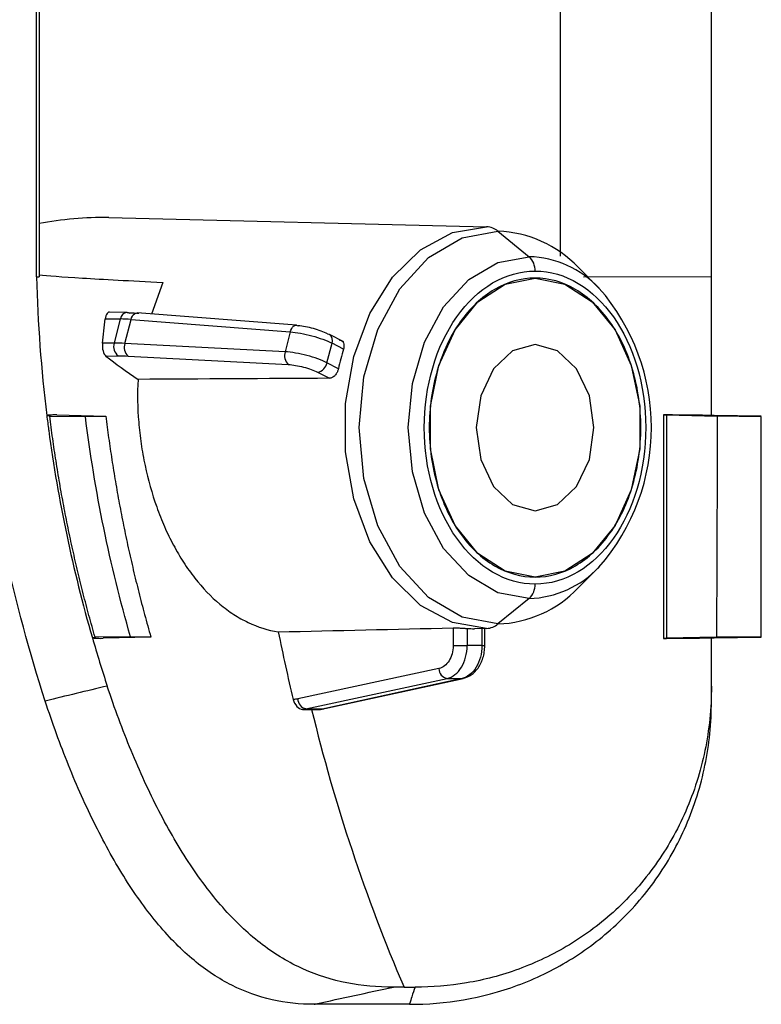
# Model space of a CAD drawing. Header units: millimetres. Extents: x 32 to 1365, y 32 to 1048.
# Tile 15 of 27: x 1160 to 1200, y 410 to 464. Entities that reach past the tile are written whole.
import ezdxf

# ---------------------------------------------------------------- set-up
doc = ezdxf.new("R2010")
doc.units = ezdxf.units.MM
doc.header["$LTSCALE"] = 5

msp = doc.modelspace()

# ---------------------------------------------------------------- linework, layer by layer
for p, q in [((1160.692, 449.453), (1160.692, 484.211)), ((1197.597, 449.453), (1197.597, 484.211)), ((1160.829, 476.524), (1160.829, 449.453)), ((1189.341, 450.599), (1189.341, 475.457)), ((1164.643, 452.708), (1185.305, 452.198)), ((1185.925, 451.955), (1187.63, 450.563)), ((1191.448, 448.847), (1190.312, 449.983)), ((1197.597, 449.453), (1190.593, 449.451)), ((1167.593, 449.155), (1166.973, 447.424)), ((1165.641, 447.511), (1164.671, 447.53)), ((1174.909, 446.811), (1166.198, 447.484)), ((1164.448, 447.168), (1165.272, 447.153)), ((1165.272, 447.153), (1164.933, 445.834)), ((1165.521, 445.819), (1165.857, 447.124)), ((1165.857, 447.124), (1174.567, 446.452)), ((1174.567, 446.452), (1174.286, 445.359)), ((1177.5, 445.907), (1176.714, 446.311)), ((1164.933, 445.834), (1164.295, 445.828)), ((1174.286, 445.359), (1165.521, 445.819)), ((1176.574, 444.755), (1176.85, 445.826)), ((1177.475, 445.505), (1176.85, 445.826)), ((1164.479, 445.128), (1165.163, 445.134)), ((1165.693, 445.122), (1174.458, 444.662)), ((1177.199, 444.433), (1176.574, 444.755)), ((1176.06, 444.242), (1176.707, 443.909)), ((1161.249, 441.878), (1161.408, 441.874)), ((1161.408, 441.874), (1161.412, 441.842)), ((1161.412, 441.842), (1163.362, 441.818)), ((1161.794, 441.901), (1161.637, 441.905)), ((1161.794, 441.901), (1164.478, 441.834)), ((1163.362, 441.818), (1164.478, 441.834)), ((1194.98, 441.905), (1195.142, 441.901)), ((1195.142, 441.901), (1197.912, 441.834)), ((1197.755, 441.874), (1197.597, 441.878)), ((1200.324, 441.842), (1197.755, 441.874)), ((1190.312, 432.436), (1191.448, 433.573)), ((1187.63, 431.856), (1185.925, 430.465)), ((1183.469, 430.252), (1183.469, 429.279)), ((1184.236, 430.22), (1184.236, 429.279)), ((1185.305, 430.221), (1184.639, 430.205)), ((1185.043, 430.215), (1185.043, 429.279)), ((1185.202, 429.279), (1185.202, 430.219)), ((1163.9, 429.707), (1163.743, 429.703)), ((1165.832, 429.763), (1163.891, 429.739)), ((1163.891, 429.739), (1163.9, 429.707)), ((1164.168, 429.676), (1164.328, 429.68)), ((1166.943, 429.746), (1164.328, 429.68)), ((1166.943, 429.746), (1165.832, 429.763)), ((1195.142, 429.68), (1194.976, 429.676)), ((1197.873, 429.746), (1195.142, 429.68)), ((1197.597, 429.703), (1197.755, 429.707)), ((1197.755, 429.707), (1200.324, 429.739)), ((1200.324, 429.763), (1197.873, 429.746)), ((1200.324, 429.739), (1200.324, 429.763)), ((1183.469, 429.279), (1184.236, 429.279)), ((1185.043, 429.279), (1184.236, 429.279)), ((1185.043, 429.279), (1185.202, 429.279)), ((1182.697, 428.021), (1174.98, 426.365)), ((1175.42, 425.825), (1183.138, 427.482)), ((1183.96, 427.482), (1176.402, 425.825)), ((1176.46, 425.832), (1184.018, 427.488)), ((1183.138, 427.482), (1183.96, 427.482)), ((1183.96, 427.482), (1184.018, 427.488)), ((1175.42, 425.825), (1176.402, 425.825)), ((1176.22, 425.792), (1176.302, 425.814)), ((1176.46, 425.832), (1176.402, 425.825))]:
    msp.add_line(p, q)
at = {"flags": 128}
for points in [[(1185.305, 430.221), (1183.445, 430.541), (1181.694, 431.48), (1180.152, 432.985), (1178.91, 434.968), (1178.04, 437.313), (1177.591, 439.885), (1177.591, 442.534), (1178.04, 445.106), (1178.91, 447.452), (1180.152, 449.435), (1181.694, 450.94), (1183.445, 451.879), (1185.305, 452.198)], [(1185.925, 430.465), (1183.959, 430.831), (1182.126, 431.904), (1180.552, 433.612), (1179.345, 435.837), (1178.586, 438.429), (1178.327, 441.21), (1178.586, 443.991), (1179.345, 446.582), (1180.552, 448.808), (1182.126, 450.516), (1183.959, 451.589), (1185.925, 451.955)], [(1187.63, 431.856), (1185.918, 432.175), (1184.323, 433.11), (1182.953, 434.596), (1181.902, 436.533), (1181.241, 438.789), (1181.016, 441.21), (1181.241, 443.631), (1181.902, 445.887), (1182.953, 447.824), (1184.323, 449.31), (1185.918, 450.244), (1187.63, 450.563)], [(1160.692, 449.453), (1160.708, 449.453), (1160.724, 449.453), (1160.74, 449.453), (1160.757, 449.453), (1160.775, 449.453), (1160.792, 449.453), (1160.811, 449.453), (1160.829, 449.453)], [(1187.951, 433.028), (1186.321, 433.359), (1184.824, 434.327), (1183.579, 435.852), (1182.689, 437.811), (1182.225, 440.045), (1182.225, 442.374), (1182.689, 444.609), (1183.579, 446.568), (1184.824, 448.093), (1186.321, 449.06), (1187.951, 449.392)], [(1187.951, 449.392), (1189.581, 449.06), (1191.079, 448.093), (1192.324, 446.568), (1193.214, 444.609), (1193.678, 442.374), (1193.678, 440.045), (1193.214, 437.811), (1192.324, 435.852), (1191.079, 434.327), (1189.581, 433.359), (1187.951, 433.028)], [(1165.641, 447.511), (1165.694, 447.505), (1165.767, 447.479)], [(1165.857, 447.124), (1165.889, 447.221), (1165.931, 447.306), (1165.983, 447.378), (1166.041, 447.432), (1166.103, 447.468), (1166.167, 447.484), (1166.198, 447.484)], [(1174.567, 446.452), (1174.6, 446.548), (1174.642, 446.633), (1174.694, 446.705), (1174.751, 446.76), (1174.814, 446.795), (1174.878, 446.811), (1174.909, 446.811)], [(1174.909, 446.811), (1174.942, 446.806), (1175.003, 446.78)], [(1176.6, 446.339), (1176.672, 446.328), (1176.714, 446.311)], [(1187.951, 445.755), (1186.721, 445.409), (1185.679, 444.424), (1184.982, 442.949), (1184.737, 441.21), (1184.982, 439.47), (1185.679, 437.996), (1186.721, 437.01), (1187.951, 436.664)], [(1187.951, 436.664), (1189.181, 437.01), (1190.224, 437.996), (1190.921, 439.47), (1191.165, 441.21), (1190.921, 442.949), (1190.224, 444.424), (1189.181, 445.409), (1187.951, 445.755)]]:
    msp.add_lwpolyline(points, dxfattribs=at)
for centre, radius, start, end in [((1185.262, 451.178), 1.021, 49.5433, 87.6269), ((1185.701, 445.59), 6.369, 43.6123, 87.9808), ((1186.931, 449.819), 1.021, 357.5923, 46.8231), ((1187.435, 445.023), 5.544, 43.6123, 87.9808), ((1182.709, 441.21), 11.606, 318.8508, 41.1492), ((1165.674, 447.109), 0.404, 94.6918, 173.7564), ((1176.462, 445.979), 0.417, 338.4924, 52.8506), ((1165.533, 445.644), 0.63, 162.4759, 234.0219), ((1166.153, 445.605), 0.667, 161.3183, 226.3959), ((1174.918, 445.145), 0.667, 161.3183, 226.3959), ((1175.946, 444.87), 0.639, 280.3202, 349.5645), ((1187.435, 437.397), 5.544, 272.0192, 316.3877), ((1185.701, 436.829), 6.369, 272.0192, 316.3877), ((1186.931, 432.601), 1.021, 313.1769, 2.4077), ((1185.262, 431.242), 1.021, 272.3731, 310.4567), ((1183.246, 428.019), 0.549, 179.847, 258.6002), ((1175.528, 426.363), 0.549, 179.847, 258.6002), ((1269.135, 448.396), 96.1, 193.60499, 203.17011)]:
    msp.add_arc(centre, radius, start, end)
msp.add_ellipse((1164.424, 441.21), major_axis=(14.957, 0), ratio=0.768888, start_param=1.556149, end_param=1.813528)
for points in [[(1160.692, 449.453), (1160.755, 446.919), (1160.94, 444.394), (1161.249, 441.878)], [(1197.597, 441.878), (1197.597, 444.394), (1197.597, 446.919), (1197.597, 449.453)], [(1166.292, 447.452), (1166.107, 447.467), (1165.932, 447.475), (1165.767, 447.479)], [(1165.857, 447.124), (1165.651, 447.14), (1165.456, 447.149), (1165.272, 447.153)], [(1165.521, 445.819), (1165.314, 445.83), (1165.117, 445.835), (1164.933, 445.834)], [(1164.479, 445.128), (1165.017, 444.706), (1165.604, 444.279), (1166.239, 443.848)], [(1165.163, 445.134), (1165.33, 445.136), (1165.507, 445.132), (1165.693, 445.122)], [(1177.475, 445.505), (1177.37, 445.154), (1177.278, 444.797), (1177.199, 444.433)], [(1176.707, 443.909), (1173.218, 443.89), (1169.728, 443.869), (1166.239, 443.848)], [(1161.168, 426.243), (1159.427, 431.608), (1158.256, 437.095), (1157.656, 442.704)], [(1161.249, 441.878), (1161.282, 441.61), (1161.317, 441.343), (1161.352, 441.077)], [(1165.832, 429.763), (1164.7, 433.688), (1163.87, 437.735), (1163.362, 441.818)], [(1194.98, 441.905), (1194.979, 437.768), (1194.978, 433.676), (1194.976, 429.676)], [(1195.142, 441.901), (1195.142, 437.769), (1195.142, 433.695), (1195.142, 429.68)], [(1200.324, 441.818), (1199.52, 441.823), (1198.716, 441.828), (1197.912, 441.834)], [(1200.324, 429.763), (1200.324, 433.688), (1200.324, 437.735), (1200.324, 441.818)], [(1161.352, 441.077), (1161.353, 441.069), (1161.354, 441.061), (1161.355, 441.053)], [(1161.355, 441.053), (1161.87, 437.22), (1162.67, 433.417), (1163.743, 429.703)], [(1173.909, 430.032), (1177.096, 430.105), (1180.283, 430.178), (1183.469, 430.252)], [(1173.909, 430.032), (1174.161, 428.787), (1174.434, 427.55), (1174.729, 426.324)], [(1184.236, 430.22), (1184.371, 430.21), (1184.505, 430.205), (1184.639, 430.205)], [(1164.557, 427.067), (1163.426, 426.799), (1162.296, 426.524), (1161.168, 426.243)], [(1197.597, 426.243), (1197.597, 426.524), (1197.597, 426.799), (1197.597, 427.067)], [(1174.98, 426.365), (1174.897, 426.347), (1174.813, 426.333), (1174.729, 426.324)], [(1175.42, 425.825), (1175.358, 425.812), (1175.296, 425.801), (1175.234, 425.792)], [(1175.234, 425.792), (1175.399, 425.791), (1175.565, 425.791), (1175.732, 425.791)], [(1175.732, 425.791), (1175.893, 425.791), (1176.056, 425.791), (1176.22, 425.792)], [(1176.22, 425.792), (1176.281, 425.801), (1176.341, 425.812), (1176.402, 425.825)], [(1175.969, 409.675), (1177.379, 409.988), (1178.791, 410.292), (1180.203, 410.585)], [(1180.787, 410.585), (1180.59, 410.585), (1180.395, 410.585), (1180.203, 410.585)], [(1180.787, 410.585), (1180.985, 410.585), (1181.185, 410.585), (1181.388, 410.585)], [(1175.874, 409.653), (1175.906, 409.661), (1175.938, 409.668), (1175.969, 409.675)], [(1178.333, 409.655), (1177.463, 409.655), (1176.644, 409.654), (1175.874, 409.653)], [(1181.078, 409.654), (1180.119, 409.655), (1179.203, 409.655), (1178.333, 409.655)]]:
    msp.add_open_spline(points, degree=3)
for points, knots in [([(1160.827, 449.571), (1161.275, 449.524), (1162.071, 449.465), (1163.764, 449.36), (1164.414, 449.323), (1165.886, 449.243), (1166.7, 449.2), (1167.593, 449.155)], [0, 0, 0, 0, 0.5, 0.5, 0.75, 0.75, 1, 1, 1, 1]), ([(1187.951, 432.644), (1186.345, 432.644), (1184.804, 433.546), (1182.532, 436.759), (1181.894, 438.938), (1181.894, 443.482), (1182.532, 445.661), (1184.804, 448.873), (1186.345, 449.776), (1187.951, 449.776)], [0, 0, 0, 0, 0.25, 0.25, 0.5, 0.5, 0.75, 0.75, 1, 1, 1, 1]), ([(1187.951, 449.392), (1187.194, 449.392), (1186.437, 449.179), (1185.038, 448.359), (1184.396, 447.753), (1183.325, 446.238), (1182.896, 445.33), (1182.317, 443.351), (1182.166, 442.281), (1182.166, 440.139), (1182.317, 439.068), (1182.896, 437.089), (1183.325, 436.182), (1184.396, 434.667), (1185.038, 434.061), (1186.437, 433.241), (1187.194, 433.028), (1187.951, 433.028)], [0, 0, 0, 0, 0.125, 0.125, 0.25, 0.25, 0.375, 0.375, 0.5, 0.5, 0.625, 0.625, 0.75, 0.75, 0.875, 0.875, 1, 1, 1, 1]), ([(1187.951, 449.776), (1191.294, 449.776), (1194.008, 445.938), (1194.008, 436.482), (1191.294, 432.644), (1187.951, 432.644)], [0, 0, 0, 0, 0.5, 0.5, 1, 1, 1, 1]), ([(1187.951, 433.028), (1188.709, 433.028), (1189.466, 433.241), (1190.865, 434.061), (1191.507, 434.667), (1192.578, 436.182), (1193.007, 437.089), (1193.586, 439.068), (1193.737, 440.139), (1193.737, 442.281), (1193.586, 443.351), (1193.007, 445.33), (1192.578, 446.238), (1191.507, 447.753), (1190.865, 448.359), (1189.466, 449.179), (1188.709, 449.392), (1187.951, 449.392)], [0, 0, 0, 0, 0.125, 0.125, 0.25, 0.25, 0.375, 0.375, 0.5, 0.5, 0.625, 0.625, 0.75, 0.75, 0.875, 0.875, 1, 1, 1, 1]), ([(1164.67, 447.528), (1164.669, 447.529), (1164.638, 447.54), (1164.579, 447.5), (1164.506, 447.406), (1164.464, 447.279), (1164.452, 447.193), (1164.448, 447.168)], [0, 0, 0, 0, 0.014269, 0.301174, 0.593732, 0.882402, 1, 1, 1, 1]), ([(1164.295, 445.828), (1164.319, 446.051), (1164.367, 446.497), (1164.421, 446.944), (1164.448, 447.168)], [0, 0, 0, 0, 0.4997557, 1, 1, 1, 1]), ([(1176.6, 446.339), (1176.4, 446.442), (1176.123, 446.545), (1175.543, 446.705), (1175.244, 446.761), (1175.003, 446.78)], [0, 0, 0, 0, 0.5, 0.5, 1, 1, 1, 1]), ([(1174.567, 446.452), (1174.911, 446.426), (1175.339, 446.348), (1176.168, 446.121), (1176.563, 445.974), (1176.85, 445.826)], [0, 0, 0, 0, 0.5, 0.5, 1, 1, 1, 1]), ([(1164.295, 445.828), (1164.281, 445.693), (1164.293, 445.537), (1164.362, 445.278), (1164.418, 445.177), (1164.479, 445.128)], [0, 0, 0, 0, 0.5, 0.5, 1, 1, 1, 1]), ([(1177.247, 446.006), (1177.271, 446.003), (1177.321, 445.998), (1177.405, 445.958), (1177.482, 445.866), (1177.508, 445.727), (1177.5, 445.602), (1177.483, 445.537), (1177.475, 445.505)], [0, 0, 0, 0, 0.126014, 0.250899, 0.499975, 0.749079, 0.875385, 1, 1, 1, 1]), ([(1176.574, 444.755), (1176.288, 444.902), (1175.891, 445.047), (1175.061, 445.266), (1174.631, 445.339), (1174.286, 445.359)], [0, 0, 0, 0, 0.5, 0.5, 1, 1, 1, 1]), ([(1174.458, 444.662), (1174.7, 444.649), (1175.001, 444.599), (1175.582, 444.446), (1175.86, 444.345), (1176.06, 444.242)], [0, 0, 0, 0, 0.5, 0.5, 1, 1, 1, 1]), ([(1177.199, 444.433), (1177.193, 444.41), (1177.182, 444.365), (1177.158, 444.298), (1177.109, 444.191), (1177.016, 444.054), (1176.89, 443.958), (1176.785, 443.916), (1176.733, 443.912), (1176.707, 443.909)], [0, 0, 0, 0, 0.0834845, 0.166809, 0.2514135, 0.5001793, 0.7491835, 0.8738848, 1, 1, 1, 1]), ([(1166.239, 443.848), (1166.199, 443.075), (1166.212, 442.295), (1166.308, 441.115), (1166.352, 440.72), (1166.468, 439.926), (1166.539, 439.53), (1166.786, 438.363), (1166.999, 437.606), (1167.391, 436.503), (1167.535, 436.14), (1167.842, 435.442), (1168.168, 434.768), (1168.536, 434.142), (1168.925, 433.539), (1169.132, 433.249), (1169.773, 432.431), (1170.23, 431.956), (1170.963, 431.344), (1171.217, 431.156), (1171.734, 430.821), (1171.997, 430.675), (1172.796, 430.295), (1173.344, 430.122), (1173.909, 430.032)], [0, 0, 0, 0, 0.125, 0.125, 0.1875, 0.1875, 0.25, 0.25, 0.375, 0.375, 0.4375, 0.4375, 0.5, 0.5625, 0.5625, 0.625, 0.625, 0.75, 0.75, 0.8125, 0.8125, 0.875, 0.875, 1, 1, 1, 1]), ([(1161.637, 441.905), (1161.599, 441.903), (1161.522, 441.898), (1161.421, 441.892), (1161.328, 441.885), (1161.276, 441.88), (1161.249, 441.878)], [0, 0, 0, 0, 0.250032, 0.499999, 0.749968, 1, 1, 1, 1]), ([(1163.891, 429.739), (1163.779, 430.135), (1163.554, 430.926), (1163.24, 432.121), (1162.945, 433.319), (1162.668, 434.522), (1162.411, 435.731), (1162.172, 436.943), (1161.953, 438.161), (1161.753, 439.383), (1161.57, 440.61), (1161.464, 441.431), (1161.412, 441.842)], [0, 0, 0, 0, 0.0998444, 0.1996566, 0.2994618, 0.399285, 0.4991511, 0.5990853, 0.6991124, 0.7992574, 0.899545, 1, 1, 1, 1]), ([(1164.478, 441.834), (1164.528, 441.438), (1164.63, 440.644), (1164.805, 439.452), (1164.999, 438.255), (1165.214, 437.053), (1165.448, 435.846), (1165.703, 434.634), (1165.98, 433.418), (1166.278, 432.197), (1166.597, 430.971), (1166.828, 430.156), (1166.943, 429.746)], [0, 0, 0, 0, 0.096934, 0.194487, 0.29268, 0.391535, 0.491077, 0.591331, 0.692322, 0.794078, 0.896627, 1, 1, 1, 1]), ([(1197.597, 441.878), (1197.378, 441.88), (1196.94, 441.885), (1196.285, 441.892), (1195.631, 441.898), (1195.197, 441.903), (1194.98, 441.905)], [0, 0, 0, 0, 0.250032, 0.500001, 0.749968, 1, 1, 1, 1]), ([(1197.912, 441.834), (1197.912, 441.43), (1197.911, 440.623), (1197.908, 439.412), (1197.906, 438.201), (1197.902, 436.989), (1197.899, 435.778), (1197.894, 434.567), (1197.89, 433.358), (1197.885, 432.151), (1197.879, 430.946), (1197.875, 430.146), (1197.873, 429.746)], [0, 0, 0, 0, 0.098779, 0.197869, 0.297257, 0.396927, 0.496864, 0.597052, 0.697476, 0.79812, 0.898966, 1, 1, 1, 1]), ([(1183.469, 430.252), (1183.496, 430.252), (1183.55, 430.253), (1183.677, 430.251), (1183.854, 430.244), (1184.031, 430.234), (1184.157, 430.225), (1184.21, 430.221), (1184.236, 430.22)], [0, 0, 0, 0, 0.1260023, 0.2508754, 0.4999277, 0.7489975, 0.8753245, 1, 1, 1, 1]), ([(1163.743, 429.703), (1163.772, 429.701), (1163.83, 429.696), (1163.932, 429.689), (1164.043, 429.683), (1164.126, 429.678), (1164.168, 429.676)], [0, 0, 0, 0, 0.2500365, 0.5000006, 0.7499645, 1, 1, 1, 1]), ([(1163.743, 429.703), (1163.873, 429.262), (1164.132, 428.38), (1164.416, 427.504), (1164.557, 427.067)], [0, 0, 0, 0, 0.5000218, 1, 1, 1, 1]), ([(1194.976, 429.676), (1195.193, 429.678), (1195.628, 429.683), (1196.282, 429.689), (1196.938, 429.696), (1197.377, 429.701), (1197.597, 429.703)], [0, 0, 0, 0, 0.250036, 0.499999, 0.749964, 1, 1, 1, 1]), ([(1197.597, 427.067), (1197.597, 427.504), (1197.597, 428.38), (1197.597, 429.262), (1197.597, 429.703)], [0, 0, 0, 0, 0.499978, 1, 1, 1, 1]), ([(1183.469, 429.279), (1183.469, 428.977), (1183.39, 428.678), (1183.11, 428.222), (1182.91, 428.067), (1182.697, 428.021)], [0, 0, 0, 0, 0.5, 0.5, 1, 1, 1, 1]), ([(1183.138, 427.482), (1183.441, 427.547), (1183.724, 427.768), (1184.123, 428.421), (1184.236, 428.848), (1184.236, 429.279)], [0, 0, 0, 0, 0.5, 0.5, 1, 1, 1, 1]), ([(1185.043, 429.279), (1185.043, 428.848), (1184.931, 428.421), (1184.538, 427.768), (1184.259, 427.547), (1183.96, 427.482)], [0, 0, 0, 0, 0.5, 0.5, 1, 1, 1, 1]), ([(1184.054, 427.499), (1184.195, 427.55), (1184.489, 427.658), (1184.863, 428.043), (1185.084, 428.502), (1185.187, 428.933), (1185.197, 429.162), (1185.202, 429.279)], [0, 0, 0, 0, 0.219833, 0.460623, 0.720676, 0.858113, 1, 1, 1, 1]), ([(1180.203, 410.585), (1178.449, 410.586), (1176.829, 410.883), (1174.896, 411.751), (1174.515, 411.95), (1173.772, 412.393), (1173.409, 412.639), (1172.342, 413.447), (1171.659, 414.082), (1170.661, 415.192), (1170.337, 415.585), (1169.707, 416.408), (1169.4, 416.839), (1168.503, 418.191), (1167.933, 419.17), (1166.838, 421.291), (1166.332, 422.394), (1165.392, 424.673), (1164.957, 425.85), (1164.557, 427.067)], [0, 0, 0, 0, 0.25, 0.25, 0.3125, 0.3125, 0.375, 0.375, 0.5, 0.5, 0.5625, 0.5625, 0.625, 0.625, 0.75, 0.75, 0.875, 0.875, 1, 1, 1, 1]), ([(1197.597, 427.067), (1197.597, 425.854), (1197.475, 424.677), (1197.122, 422.963), (1196.975, 422.4), (1196.625, 421.293), (1196.42, 420.747), (1195.736, 419.174), (1195.181, 418.197), (1194.215, 416.838), (1193.869, 416.4), (1193.141, 415.574), (1192.76, 415.185), (1191.575, 414.089), (1190.726, 413.454), (1189.38, 412.639), (1188.921, 412.391), (1187.996, 411.949), (1187.529, 411.753), (1186.119, 411.236), (1185.166, 410.987), (1183.255, 410.66), (1182.312, 410.586), (1181.388, 410.585)], [0, 0, 0, 0, 0.125, 0.125, 0.1875, 0.1875, 0.25, 0.25, 0.375, 0.375, 0.4375, 0.4375, 0.5, 0.5, 0.625, 0.625, 0.6875, 0.6875, 0.75, 0.75, 0.875, 0.875, 1, 1, 1, 1]), ([(1175.874, 409.653), (1174.289, 409.652), (1172.808, 409.97), (1171.02, 410.87), (1170.666, 411.075), (1169.975, 411.532), (1169.636, 411.784), (1168.637, 412.61), (1167.993, 413.257), (1167.05, 414.379), (1166.742, 414.776), (1166.142, 415.606), (1165.85, 416.04), (1164.991, 417.398), (1164.444, 418.379), (1163.388, 420.497), (1162.898, 421.596), (1161.984, 423.865), (1161.56, 425.035), (1161.168, 426.243)], [0, 0, 0, 0, 0.25, 0.25, 0.3125, 0.3125, 0.375, 0.375, 0.5, 0.5, 0.5625, 0.5625, 0.625, 0.625, 0.75, 0.75, 0.875, 0.875, 1, 1, 1, 1]), ([(1174.729, 426.324), (1174.763, 426.185), (1174.834, 426.05), (1175.02, 425.852), (1175.133, 425.792), (1175.234, 425.792)], [0, 0, 0, 0, 0.5, 0.5, 1, 1, 1, 1]), ([(1181.079, 409.653), (1183.05, 409.652), (1185.039, 409.971), (1187.479, 410.871), (1187.964, 411.077), (1188.909, 411.533), (1189.371, 411.785), (1190.726, 412.612), (1191.584, 413.258), (1192.79, 414.38), (1193.174, 414.778), (1193.899, 415.607), (1194.24, 416.041), (1195.199, 417.399), (1195.753, 418.38), (1196.668, 420.498), (1197.012, 421.597), (1197.476, 423.866), (1197.597, 425.035), (1197.597, 426.243)], [0, 0, 0, 0, 0.25, 0.25, 0.3125, 0.3125, 0.375, 0.375, 0.5, 0.5, 0.5625, 0.5625, 0.625, 0.625, 0.75, 0.75, 0.875, 0.875, 1, 1, 1, 1]), ([(1181.388, 410.585), (1181.329, 410.414), (1181.226, 410.117), (1181.13, 409.806), (1181.089, 409.674)], [0, 0, 0, 0, 0.5741455, 1, 1, 1, 1]), ([(1181.089, 409.674), (1181.085, 409.67), (1181.077, 409.663), (1181.078, 409.657), (1181.079, 409.653)], [0, 0, 0, 0, 0.475289, 1, 1, 1, 1])]:
    msp.add_open_spline(points, degree=3, knots=knots)

doc.saveas('drawing.dxf')
